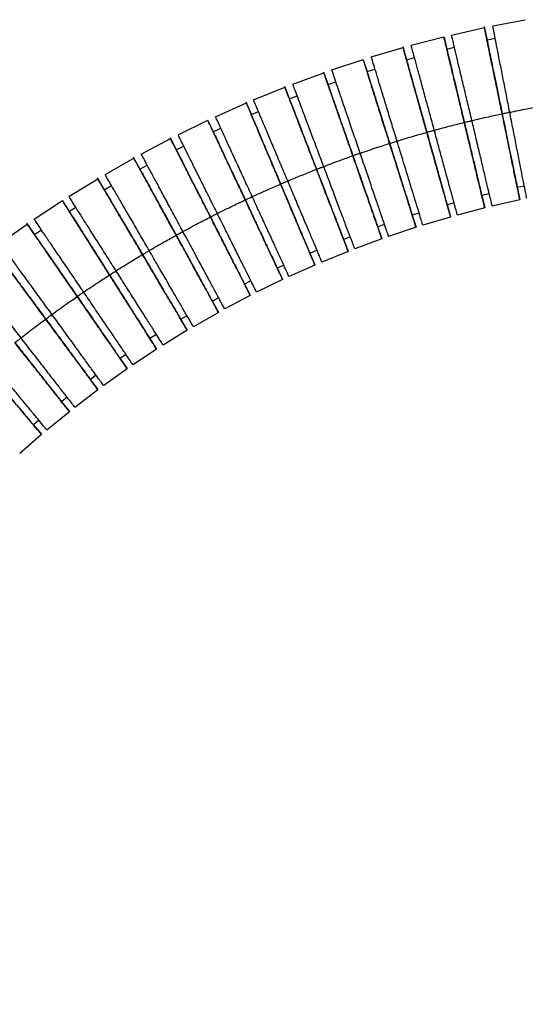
# Model space of a CAD drawing. Header units: millimetres. Extents: x 7590 to 10884, y -1862 to 419.
# Tile 47 of 83: x 8477 to 8577, y -525 to -331. Entities that reach past the tile are written whole.
import ezdxf

# ---------------------------------------------------------------- set-up
doc = ezdxf.new("R2010")
doc.units = ezdxf.units.MM
doc.header["$PDSIZE"] = -1
doc.styles.get("Standard").update_dxf_attribs({"font": 'times.ttf'})
doc.dimstyles.new('ISO-25', dxfattribs={"dimtxt": 18, "dimasz": 15, "dimexe": 1.25, "dimexo": 0.625, "dimtad": 1, "dimtoh": 1, "dimtxsty": 'Standard', "dimcen": 2.5, "dimadec": 0, "dimazin": 0, "dimtfac": 1, "dimtmove": 0, "dimatfit": 3, "dimfxl": 1, "dimarcsym": 0})

# ---------------------------------------------------------------- blocks, each defined once
blk = doc.blocks.new('*D101')
at = {"color": 0, "lineweight": -2}
for p, q in [((8138.52, -345.27), (7958.2, -345.27)), ((7959.45, -891.27), (7959.45, -357.27)), ((8671.02, -903.27), (7958.2, -903.27))]:
    blk.add_line(p, q, dxfattribs=at)
at = {"color": 0}
for points in [[(7961.45, -357.27), (7957.45, -357.27), (7959.45, -345.27)], [(7957.45, -891.27), (7961.45, -891.27), (7959.45, -903.27)]]:
    blk.add_solid(points, dxfattribs=at)
at = {"layer": 'Defpoints', "color": 0}
for p in [(7959.45, -345.27), (8139.14, -345.27), (8671.64, -903.27)]:
    blk.add_point(p, dxfattribs=at)
at = {"color": 0, "insert": (7951.2, -623.26), "char_height": 15, "attachment_point": 5, "rotation": 90}
blk.add_mtext('558', dxfattribs=at)

msp = doc.modelspace()

# ---------------------------------------------------------------- linework, layer by layer
at = {"color": 7, "lineweight": 25}
for p, q in [((8570.123, -331.907), (8576.554, -330.684)), ((8561.966, -333.712), (8568.487, -332.246)), ((8568.446, -332.04), (8568.998, -334.722)), ((8554.006, -335.753), (8560.475, -334.073)), ((8560.491, -334.129), (8561.062, -336.521)), ((8568.998, -334.698), (8570.615, -334.363)), ((8546.118, -338.054), (8552.396, -336.2)), ((8552.341, -335.997), (8553.082, -338.633)), ((8561.064, -336.508), (8562.555, -336.146)), ((8538.31, -340.615), (8544.523, -338.554)), ((8544.543, -338.609), (8545.283, -340.955)), ((8553.081, -338.609), (8554.672, -338.167)), ((8545.284, -340.941), (8546.86, -340.447)), ((8530.59, -343.43), (8536.733, -341.166)), ((8536.665, -340.968), (8537.571, -343.552)), ((8522.841, -346.552), (8529.032, -344.034)), ((8528.959, -343.837), (8529.945, -346.392)), ((8537.568, -343.528), (8539.127, -342.983)), ((8529.942, -346.368), (8531.482, -345.772)), ((8515.325, -349.873), (8521.43, -347.153)), ((8521.35, -346.959), (8522.417, -349.482)), ((8522.413, -349.458), (8523.824, -348.857)), ((8573.509, -349.105), (8573.743, -349.055)), ((8507.923, -353.441), (8513.811, -350.579)), ((8513.837, -350.631), (8514.884, -352.858)), ((8514.884, -352.844), (8516.381, -352.147)), ((8565.812, -350.736), (8566.011, -350.693)), ((8500.642, -357.25), (8506.432, -354.196)), ((8506.339, -354.008), (8507.582, -356.449)), ((8558.6, -352.658), (8558.826, -352.593)), ((8507.577, -356.426), (8509.05, -355.68)), ((8551.026, -354.824), (8551.23, -354.766)), ((8493.491, -361.297), (8499.177, -358.054)), ((8499.078, -357.869), (8500.398, -360.27)), ((8543.957, -357.188), (8544.173, -357.11)), ((8500.392, -360.247), (8501.839, -359.453)), ((8536.543, -359.876), (8536.751, -359.801)), ((8486.36, -365.65), (8492.053, -362.148)), ((8491.948, -361.967), (8493.343, -364.325)), ((8493.336, -364.302), (8494.757, -363.461)), ((8529.645, -362.674), (8529.85, -362.583)), ((8574.97, -363.827), (8575.469, -366.276)), ((8576.369, -363.581), (8574.982, -363.869)), ((8522.428, -365.871), (8522.636, -365.779)), ((8567.958, -365.464), (8568.537, -367.907)), ((8569.455, -365.115), (8567.965, -365.476)), ((8479.493, -370.162), (8485.067, -366.475)), ((8485.101, -366.523), (8486.42, -368.602)), ((8486.418, -368.588), (8487.711, -367.763)), ((8561.102, -367.242), (8561.773, -369.648)), ((8562.482, -366.904), (8561.117, -367.283)), ((8568.539, -367.926), (8563.133, -369.335)), ((8575.479, -366.337), (8570.03, -367.565)), ((8515.722, -369.089), (8515.914, -368.988)), ((8554.213, -369.336), (8554.962, -371.731)), ((8555.571, -368.923), (8554.22, -369.348)), ((8561.787, -369.709), (8556.298, -371.332)), ((8472.778, -374.898), (8478.115, -371.107)), ((8477.998, -370.934), (8479.556, -373.188)), ((8547.377, -371.599), (8548.198, -373.958)), ((8548.732, -371.171), (8547.395, -371.639)), ((8554.966, -371.75), (8549.534, -373.555)), ((8479.548, -373.166), (8480.91, -372.232)), ((8508.74, -372.783), (8508.946, -372.674)), ((8541.97, -373.643), (8540.65, -374.156)), ((8540.631, -374.116), (8541.525, -376.448)), ((8548.216, -374.017), (8542.847, -376)), ((8533.971, -376.856), (8534.939, -379.157)), ((8535.403, -376.293), (8533.992, -376.894)), ((8541.545, -376.506), (8536.371, -378.614)), ((8528.818, -379.204), (8527.534, -379.803)), ((8534.96, -379.215), (8529.859, -381.493)), ((8495.539, -380.582), (8495.742, -380.456)), ((8527.525, -379.792), (8528.587, -382.065)), ((8521.047, -382.935), (8522.175, -385.162)), ((8522.334, -382.332), (8521.07, -382.973)), ((8528.593, -382.083), (8523.446, -384.587)), ((8522.201, -385.218), (8517.139, -387.891)), ((8514.691, -386.319), (8515.888, -388.508)), ((8515.956, -385.673), (8514.715, -386.355)), ((8482.883, -389.237), (8483.081, -389.093)), ((8509.693, -389.223), (8508.475, -389.946)), ((8515.915, -388.564), (8510.945, -391.403)), ((8508.45, -389.91), (8509.715, -392.061)), ((8503.651, -392.917), (8502.358, -393.742)), ((8509.744, -392.116), (8504.987, -395.045)), ((8502.348, -393.733), (8503.686, -395.853)), ((8497.634, -396.871), (8496.466, -397.672)), ((8503.694, -395.87), (8499.037, -398.955)), ((8496.439, -397.638), (8497.853, -399.693)), ((8491.752, -401.022), (8490.612, -401.862)), ((8497.885, -399.746), (8493.22, -403.061)), ((8490.583, -401.829), (8492.061, -403.838)), ((8492.095, -403.889), (8487.542, -407.357)), ((8484.888, -406.235), (8486.435, -408.206)), ((8486.011, -405.366), (8484.899, -406.243)), ((8486.445, -408.222), (8482.009, -411.839)), ((8479.303, -410.78), (8480.904, -412.691)), ((8480.417, -409.897), (8479.334, -410.811)), ((8480.942, -412.74), (8476.629, -416.502))]:
    msp.add_line(p, q, dxfattribs=at)
for points, knots in [([(8571.983, -349.292), (8571.755, -348.179), (8571.298, -345.954), (8570.64, -342.745), (8570.033, -339.785), (8569.5, -337.188), (8569.063, -335.056), (8568.733, -333.446), (8568.543, -332.523), (8568.464, -332.135), (8568.489, -332.256), (8568.49, -332.261)], [0, 0, 0, 0, 0.1239634, 0.2479134, 0.3718686, 0.4958199, 0.6197279, 0.7440317, 0.8690754, 0.9944283, 1, 1, 1, 1]), ([(8573.485, -348.98), (8573.265, -347.865), (8572.826, -345.637), (8572.194, -342.423), (8571.61, -339.458), (8571.098, -336.859), (8570.676, -334.715), (8570.364, -333.134), (8570.171, -332.151), (8570.145, -332.023), (8570.134, -331.964)], [0, 0, 0, 0, 0.12737568, 0.2547376, 0.38210478, 0.50946806, 0.63678677, 0.76451219, 0.89299793, 1, 1, 1, 1]), ([(8564.507, -351), (8564.244, -349.895), (8563.718, -347.685), (8562.959, -344.499), (8562.258, -341.559), (8561.645, -338.983), (8561.138, -336.857), (8560.765, -335.289), (8560.533, -334.315), (8560.502, -334.188), (8560.489, -334.13)], [0, 0, 0, 0, 0.1273767, 0.2547396, 0.3821077, 0.509472, 0.6367916, 0.764518, 0.8930047, 1, 1, 1, 1]), ([(8565.998, -350.638), (8565.734, -349.534), (8565.208, -347.324), (8564.449, -344.138), (8563.749, -341.198), (8563.135, -338.619), (8562.63, -336.502), (8562.25, -334.904), (8562.031, -333.987), (8561.939, -333.601), (8561.968, -333.722), (8561.969, -333.727)], [0, 0, 0, 0, 0.1239622, 0.247911, 0.3718649, 0.495815, 0.6197218, 0.7440243, 0.8690668, 0.9944186, 1, 1, 1, 1]), ([(8569.003, -334.721), (8569.013, -334.771), (8569.035, -334.876), (8569.211, -335.733), (8569.489, -337.088), (8569.864, -338.918), (8570.32, -341.14), (8570.84, -343.676), (8571.404, -346.424), (8571.795, -348.33), (8571.99, -349.284)], [0, 0, 0, 0, 0.1173861, 0.2440215, 0.3699487, 0.4959155, 0.6219447, 0.7479547, 0.8739542, 1, 1, 1, 1]), ([(8557.092, -352.954), (8556.785, -351.86), (8556.172, -349.673), (8555.288, -346.519), (8554.473, -343.61), (8553.757, -341.057), (8553.17, -338.962), (8552.727, -337.379), (8552.472, -336.471), (8552.365, -336.09), (8552.399, -336.209), (8552.4, -336.214)], [0, 0, 0, 0, 0.1239606, 0.2479079, 0.3718602, 0.4958088, 0.619714, 0.7440149, 0.8690559, 0.994406, 1, 1, 1, 1]), ([(8558.569, -352.544), (8558.272, -351.448), (8557.676, -349.256), (8556.817, -346.095), (8556.024, -343.179), (8555.33, -340.622), (8554.757, -338.515), (8554.333, -336.955), (8554.059, -335.948), (8554.024, -335.818), (8554.006, -335.753)], [0, 0, 0, 0, 0.124658, 0.2493024, 0.3739521, 0.4985979, 0.6232001, 0.7482004, 0.8739447, 1, 1, 1, 1]), ([(8561.067, -336.52), (8561.079, -336.571), (8561.104, -336.676), (8561.309, -337.535), (8561.629, -338.881), (8562.062, -340.698), (8562.588, -342.905), (8563.188, -345.424), (8563.838, -348.152), (8564.289, -350.045), (8564.514, -350.992)], [0, 0, 0, 0, 0.1215916, 0.2476236, 0.3729508, 0.4983173, 0.6237461, 0.7491557, 0.8745548, 1, 1, 1, 1]), ([(8549.745, -355.152), (8549.404, -354.069), (8548.722, -351.902), (8547.739, -348.778), (8546.833, -345.895), (8546.038, -343.368), (8545.382, -341.284), (8544.899, -339.746), (8544.598, -338.791), (8544.559, -338.666), (8544.541, -338.61)], [0, 0, 0, 0, 0.12737847, 0.2547432, 0.38211317, 0.50947924, 0.63680074, 0.76452896, 0.89301751, 1, 1, 1, 1]), ([(8551.208, -354.693), (8550.876, -353.607), (8550.211, -351.435), (8549.253, -348.303), (8548.369, -345.413), (8547.594, -342.88), (8546.955, -340.791), (8546.484, -339.25), (8546.191, -338.292), (8546.152, -338.167), (8546.135, -338.11)], [0, 0, 0, 0, 0.12737826, 0.25474278, 0.38211254, 0.50947841, 0.63679971, 0.76452773, 0.89301608, 1, 1, 1, 1]), ([(8553.087, -338.632), (8553.101, -338.681), (8553.13, -338.784), (8553.366, -339.627), (8553.739, -340.958), (8554.243, -342.757), (8554.855, -344.941), (8555.554, -347.434), (8556.311, -350.135), (8556.836, -352.009), (8557.099, -352.946)], [0, 0, 0, 0, 0.1174255, 0.2440553, 0.3699768, 0.495938, 0.6219616, 0.747966, 0.8739598, 1, 1, 1, 1]), ([(8543.922, -357.085), (8543.556, -356.01), (8542.823, -353.86), (8541.767, -350.759), (8540.792, -347.899), (8539.937, -345.39), (8539.235, -343.33), (8538.705, -341.774), (8538.401, -340.882), (8538.273, -340.506), (8538.313, -340.624), (8538.315, -340.629)], [0, 0, 0, 0, 0.1239584, 0.2479033, 0.3718534, 0.4957997, 0.6197027, 0.7440014, 0.86904, 0.9943879, 1, 1, 1, 1]), ([(8542.474, -357.592), (8542.1, -356.52), (8541.35, -354.375), (8540.269, -351.283), (8539.272, -348.431), (8538.397, -345.929), (8537.679, -343.874), (8537.137, -342.323), (8536.826, -341.433), (8536.695, -341.059), (8536.736, -341.176), (8536.738, -341.181)], [0, 0, 0, 0, 0.123958, 0.2479027, 0.3718525, 0.4957985, 0.6197011, 0.7439995, 0.8690378, 0.9943853, 1, 1, 1, 1]), ([(8545.288, -340.953), (8545.304, -341.004), (8545.336, -341.106), (8545.601, -341.949), (8546.016, -343.268), (8546.577, -345.05), (8547.257, -347.214), (8548.034, -349.684), (8548.876, -352.359), (8549.46, -354.216), (8549.752, -355.144)], [0, 0, 0, 0, 0.1215621, 0.2475983, 0.3729297, 0.4983005, 0.6237334, 0.7491472, 0.8745506, 1, 1, 1, 1]), ([(8535.289, -360.27), (8534.88, -359.21), (8534.064, -357.091), (8532.886, -354.034), (8531.799, -351.215), (8530.846, -348.741), (8530.064, -346.71), (8529.473, -345.177), (8529.134, -344.297), (8528.991, -343.927), (8529.036, -344.043), (8529.038, -344.048)], [0, 0, 0, 0, 0.1239567, 0.2479001, 0.3718485, 0.4957932, 0.6196945, 0.7439915, 0.8690285, 0.9943747, 1, 1, 1, 1]), ([(8536.719, -359.715), (8536.319, -358.652), (8535.519, -356.527), (8534.365, -353.461), (8533.301, -350.632), (8532.368, -348.154), (8531.598, -346.109), (8531.031, -344.6), (8530.678, -343.663), (8530.632, -343.54), (8530.611, -343.485)], [0, 0, 0, 0, 0.12738, 0.2547462, 0.3821176, 0.5094852, 0.6368082, 0.7645379, 0.893028, 1, 1, 1, 1]), ([(8537.576, -343.55), (8537.593, -343.599), (8537.628, -343.7), (8537.917, -344.526), (8538.373, -345.831), (8538.99, -347.595), (8539.738, -349.736), (8540.593, -352.18), (8541.518, -354.828), (8542.16, -356.665), (8542.482, -357.584)], [0, 0, 0, 0, 0.1174633, 0.2440876, 0.3700038, 0.4959596, 0.6219778, 0.7479768, 0.8739652, 1, 1, 1, 1]), ([(8529.606, -362.583), (8529.165, -361.536), (8528.281, -359.444), (8527.008, -356.426), (8525.833, -353.642), (8524.802, -351.199), (8523.956, -349.195), (8523.317, -347.68), (8522.951, -346.812), (8522.797, -346.446), (8522.845, -346.561), (8522.847, -346.566)], [0, 0, 0, 0, 0.1239554, 0.2478974, 0.3718445, 0.4957879, 0.6196878, 0.7439836, 0.8690192, 0.9943641, 1, 1, 1, 1]), ([(8529.95, -346.39), (8529.969, -346.438), (8530.007, -346.538), (8530.322, -347.355), (8530.819, -348.645), (8531.491, -350.388), (8532.306, -352.505), (8533.238, -354.921), (8534.246, -357.538), (8534.946, -359.354), (8535.296, -360.262)], [0, 0, 0, 0, 0.117483, 0.2441045, 0.3700179, 0.4959708, 0.6219862, 0.7479824, 0.873968, 1, 1, 1, 1]), ([(8528.195, -363.184), (8527.754, -362.138), (8526.871, -360.045), (8525.597, -357.027), (8524.422, -354.243), (8523.392, -351.801), (8522.545, -349.796), (8521.906, -348.282), (8521.54, -347.413), (8521.386, -347.048), (8521.434, -347.163), (8521.436, -347.167)], [0, 0, 0, 0, 0.1239554, 0.2478974, 0.3718445, 0.4957878, 0.6196878, 0.7439835, 0.8690191, 0.994364, 1, 1, 1, 1]), ([(8573.485, -348.98), (8574.608, -348.754), (8576.613, -348.353), (8578.626, -347.99), (8579.511, -347.831)], [0, 0, 0, 0, 0.5599974, 1, 1, 1, 1]), ([(8522.592, -365.683), (8522.118, -364.651), (8521.169, -362.587), (8519.801, -359.611), (8518.539, -356.866), (8517.432, -354.457), (8516.523, -352.48), (8515.837, -350.986), (8515.443, -350.13), (8515.278, -349.77), (8515.33, -349.883), (8515.332, -349.887)], [0, 0, 0, 0, 0.123954, 0.2478947, 0.3718405, 0.4957824, 0.6196811, 0.7439755, 0.8690097, 0.9943533, 1, 1, 1, 1]), ([(8522.422, -349.48), (8522.442, -349.527), (8522.484, -349.626), (8522.824, -350.432), (8523.362, -351.706), (8524.088, -353.427), (8524.97, -355.517), (8525.977, -357.903), (8527.067, -360.487), (8527.824, -362.28), (8528.202, -363.176)], [0, 0, 0, 0, 0.1175032, 0.2441217, 0.3700322, 0.4959823, 0.6219948, 0.7479881, 0.8739709, 1, 1, 1, 1]), ([(8565.998, -350.638), (8567.113, -350.376), (8569.103, -349.908), (8571.103, -349.48), (8571.983, -349.292)], [0, 0, 0, 0, 0.5599974, 1, 1, 1, 1]), ([(8575.479, -366.337), (8575.466, -366.271), (8575.439, -366.139), (8575.229, -365.116), (8574.904, -363.532), (8574.465, -361.393), (8573.933, -358.798), (8573.326, -355.838), (8572.668, -352.629), (8572.211, -350.404), (8571.983, -349.292)], [0, 0, 0, 0, 0.1260553, 0.2517996, 0.3767999, 0.5014021, 0.6260479, 0.7506975, 0.875342, 1, 1, 1, 1]), ([(8571.99, -349.284), (8572.27, -349.225), (8572.771, -349.119), (8573.272, -349.017), (8573.492, -348.972)], [0, 0, 0, 0, 0.55999984, 1, 1, 1, 1]), ([(8571.99, -349.284), (8572.186, -350.237), (8572.577, -352.144), (8573.141, -354.891), (8573.661, -357.428), (8574.117, -359.649), (8574.492, -361.479), (8574.77, -362.835), (8574.95, -363.71), (8574.971, -363.816), (8574.982, -363.869)], [0, 0, 0, 0, 0.124732, 0.2494183, 0.3741149, 0.4988305, 0.6234844, 0.7480991, 0.8734146, 1, 1, 1, 1]), ([(8576.843, -366.033), (8576.83, -365.969), (8576.805, -365.838), (8576.606, -364.828), (8576.294, -363.243), (8575.872, -361.1), (8575.36, -358.501), (8574.776, -355.536), (8574.143, -352.323), (8573.704, -350.094), (8573.485, -348.98)], [0, 0, 0, 0, 0.11981181, 0.24645446, 0.37234771, 0.49784008, 0.62337638, 0.74891652, 0.87445148, 1, 1, 1, 1]), ([(8521.202, -366.331), (8520.72, -365.303), (8519.755, -363.247), (8518.363, -360.281), (8517.079, -357.545), (8515.954, -355.148), (8515.026, -353.17), (8514.342, -351.711), (8513.916, -350.804), (8513.861, -350.685), (8513.835, -350.632)], [0, 0, 0, 0, 0.1273822, 0.2547506, 0.3821242, 0.509494, 0.6368191, 0.7645511, 0.8930433, 1, 1, 1, 1]), ([(8558.569, -352.544), (8559.675, -352.245), (8561.649, -351.711), (8563.634, -351.217), (8564.507, -351)], [0, 0, 0, 0, 0.5599974, 1, 1, 1, 1]), ([(8568.534, -367.907), (8568.519, -367.844), (8568.489, -367.715), (8568.25, -366.713), (8567.876, -365.142), (8567.37, -363.017), (8566.756, -360.44), (8566.055, -357.501), (8565.297, -354.314), (8564.77, -352.105), (8564.507, -351)], [0, 0, 0, 0, 0.1198203, 0.2464618, 0.3723538, 0.4978449, 0.62338, 0.7489189, 0.8744527, 1, 1, 1, 1]), ([(8564.514, -350.992), (8564.792, -350.924), (8565.289, -350.802), (8565.786, -350.683), (8566.005, -350.63)], [0, 0, 0, 0, 0.55999984, 1, 1, 1, 1]), ([(8564.514, -350.992), (8564.74, -351.939), (8565.191, -353.832), (8565.841, -356.56), (8566.441, -359.079), (8566.966, -361.285), (8567.399, -363.103), (8567.72, -364.448), (8567.924, -365.307), (8567.949, -365.412), (8567.961, -365.463)], [0, 0, 0, 0, 0.1254731, 0.2509001, 0.3763375, 0.5017941, 0.6271885, 0.7525436, 0.8786035, 1, 1, 1, 1]), ([(8570.03, -367.565), (8570.014, -367.499), (8569.983, -367.368), (8569.741, -366.353), (8569.366, -364.78), (8568.86, -362.656), (8568.246, -360.079), (8567.546, -357.139), (8566.787, -353.953), (8566.261, -351.743), (8565.998, -350.638)], [0, 0, 0, 0, 0.1260553, 0.2517996, 0.3767999, 0.5014021, 0.6260479, 0.7506975, 0.875342, 1, 1, 1, 1]), ([(8514.317, -369.707), (8513.802, -368.695), (8512.773, -366.67), (8511.288, -363.75), (8509.919, -361.056), (8508.718, -358.693), (8507.732, -356.753), (8506.987, -355.288), (8506.56, -354.447), (8506.381, -354.094), (8506.437, -354.205), (8506.439, -354.21)], [0, 0, 0, 0, 0.1239523, 0.2478913, 0.3718354, 0.4957756, 0.6196725, 0.7439652, 0.8689978, 0.9943396, 1, 1, 1, 1]), ([(8515.685, -369.014), (8515.178, -367.997), (8514.165, -365.964), (8512.704, -363.033), (8511.356, -360.328), (8510.174, -357.957), (8509.2, -356.002), (8508.481, -354.56), (8508.034, -353.663), (8507.975, -353.546), (8507.949, -353.493)], [0, 0, 0, 0, 0.1273828, 0.2547519, 0.3821262, 0.5094967, 0.6368225, 0.7645551, 0.8930481, 1, 1, 1, 1]), ([(8514.89, -352.856), (8514.912, -352.904), (8514.958, -353.001), (8515.333, -353.8), (8515.921, -355.053), (8516.714, -356.744), (8517.678, -358.797), (8518.778, -361.141), (8519.969, -363.68), (8520.796, -365.442), (8521.209, -366.323)], [0, 0, 0, 0, 0.1215, 0.2475451, 0.3728854, 0.498265, 0.6237068, 0.7491295, 0.8745417, 1, 1, 1, 1]), ([(8551.208, -354.693), (8552.303, -354.358), (8554.259, -353.76), (8556.226, -353.2), (8557.092, -352.954)], [0, 0, 0, 0, 0.5599974, 1, 1, 1, 1]), ([(8561.787, -369.709), (8561.769, -369.644), (8561.733, -369.514), (8561.451, -368.509), (8561.015, -366.952), (8560.425, -364.849), (8559.71, -362.299), (8558.895, -359.389), (8558.011, -356.235), (8557.398, -354.048), (8557.092, -352.954)], [0, 0, 0, 0, 0.1260553, 0.2517996, 0.3767999, 0.5014021, 0.6260479, 0.7506975, 0.875342, 1, 1, 1, 1]), ([(8557.099, -352.946), (8557.375, -352.869), (8557.867, -352.731), (8558.36, -352.595), (8558.577, -352.536)], [0, 0, 0, 0, 0.5599998, 1, 1, 1, 1]), ([(8557.099, -352.946), (8557.361, -353.883), (8557.887, -355.757), (8558.644, -358.458), (8559.342, -360.951), (8559.954, -363.135), (8560.458, -364.934), (8560.832, -366.267), (8561.073, -367.127), (8561.102, -367.231), (8561.117, -367.283)], [0, 0, 0, 0, 0.124732, 0.2494183, 0.3741149, 0.4988305, 0.6234844, 0.7480991, 0.8734146, 1, 1, 1, 1]), ([(8563.128, -369.316), (8563.111, -369.253), (8563.076, -369.125), (8562.806, -368.131), (8562.382, -366.572), (8561.809, -364.465), (8561.115, -361.909), (8560.322, -358.992), (8559.463, -355.832), (8558.867, -353.64), (8558.569, -352.544)], [0, 0, 0, 0, 0.1198272, 0.2464676, 0.3723587, 0.4978489, 0.623383, 0.7489209, 0.8744537, 1, 1, 1, 1]), ([(8543.922, -357.085), (8545.005, -356.714), (8546.94, -356.051), (8548.888, -355.427), (8549.745, -355.152)], [0, 0, 0, 0, 0.5599974, 1, 1, 1, 1]), ([(8554.96, -371.732), (8554.941, -371.67), (8554.901, -371.543), (8554.592, -370.56), (8554.107, -369.02), (8553.452, -366.937), (8552.657, -364.41), (8551.75, -361.527), (8550.767, -358.402), (8550.085, -356.236), (8549.745, -355.152)], [0, 0, 0, 0, 0.1198362, 0.2464754, 0.3723651, 0.497854, 0.6233868, 0.7489235, 0.874455, 1, 1, 1, 1]), ([(8549.752, -355.144), (8550.025, -355.058), (8550.512, -354.904), (8551.001, -354.752), (8551.215, -354.685)], [0, 0, 0, 0, 0.5599998, 1, 1, 1, 1]), ([(8549.752, -355.144), (8550.044, -356.073), (8550.628, -357.929), (8551.47, -360.605), (8552.247, -363.075), (8552.927, -365.238), (8553.488, -367.02), (8553.903, -368.34), (8554.168, -369.182), (8554.2, -369.285), (8554.216, -369.335)], [0, 0, 0, 0, 0.1254714, 0.2508967, 0.3763324, 0.5017873, 0.6271801, 0.7525334, 0.8785917, 1, 1, 1, 1]), ([(8556.293, -371.314), (8556.274, -371.252), (8556.235, -371.124), (8555.934, -370.139), (8555.461, -368.595), (8554.822, -366.506), (8554.047, -363.973), (8553.163, -361.083), (8552.205, -357.951), (8551.54, -355.779), (8551.208, -354.693)], [0, 0, 0, 0, 0.1198344, 0.2464738, 0.3723638, 0.497853, 0.623386, 0.748923, 0.8744547, 1, 1, 1, 1]), ([(8507.546, -373.309), (8507, -372.313), (8505.907, -370.322), (8504.332, -367.45), (8502.879, -364.801), (8501.604, -362.476), (8500.557, -360.569), (8499.766, -359.128), (8499.313, -358.301), (8499.122, -357.954), (8499.182, -358.063), (8499.185, -358.067)], [0, 0, 0, 0, 0.123951, 0.2478885, 0.3718312, 0.4957701, 0.6196656, 0.7439569, 0.8689881, 0.9943285, 1, 1, 1, 1]), ([(8508.891, -372.571), (8508.352, -371.57), (8507.276, -369.571), (8505.723, -366.686), (8504.29, -364.026), (8503.034, -361.693), (8501.999, -359.771), (8501.233, -358.347), (8500.738, -357.428), (8500.674, -357.309), (8500.642, -357.25)], [0, 0, 0, 0, 0.124658, 0.2493024, 0.3739521, 0.4985979, 0.6232001, 0.7482004, 0.8739447, 1, 1, 1, 1]), ([(8507.587, -356.447), (8507.611, -356.493), (8507.659, -356.588), (8508.056, -357.369), (8508.682, -358.601), (8509.529, -360.266), (8510.557, -362.288), (8511.73, -364.597), (8513.001, -367.097), (8513.883, -368.832), (8514.324, -369.699)], [0, 0, 0, 0, 0.1175495, 0.2441615, 0.3700654, 0.4960088, 0.6220147, 0.7480014, 0.8739775, 1, 1, 1, 1]), ([(8536.719, -359.715), (8537.789, -359.309), (8539.701, -358.583), (8541.627, -357.894), (8542.474, -357.592)], [0, 0, 0, 0, 0.55999742, 1, 1, 1, 1]), ([(8548.216, -374.017), (8548.194, -373.953), (8548.149, -373.826), (8547.805, -372.841), (8547.271, -371.315), (8546.551, -369.253), (8545.677, -366.753), (8544.68, -363.9), (8543.599, -360.808), (8542.849, -358.664), (8542.474, -357.592)], [0, 0, 0, 0, 0.1260553, 0.25179963, 0.37679987, 0.50140207, 0.6260479, 0.75069754, 0.87534204, 1, 1, 1, 1]), ([(8542.482, -357.584), (8542.752, -357.489), (8543.234, -357.318), (8543.717, -357.151), (8543.929, -357.077)], [0, 0, 0, 0, 0.5599998, 1, 1, 1, 1]), ([(8542.482, -357.584), (8542.803, -358.503), (8543.445, -360.34), (8544.371, -362.987), (8545.225, -365.432), (8545.973, -367.573), (8546.59, -369.336), (8547.047, -370.643), (8547.341, -371.486), (8547.377, -371.588), (8547.395, -371.639)], [0, 0, 0, 0, 0.12473204, 0.24941826, 0.37411489, 0.49883055, 0.62348439, 0.74809909, 0.87341456, 1, 1, 1, 1]), ([(8549.534, -373.555), (8549.512, -373.491), (8549.469, -373.363), (8549.132, -372.375), (8548.611, -370.845), (8547.906, -368.778), (8547.052, -366.271), (8546.077, -363.41), (8545.021, -360.31), (8544.288, -358.16), (8543.922, -357.085)], [0, 0, 0, 0, 0.1260553, 0.2517996, 0.3767999, 0.5014021, 0.6260479, 0.7506976, 0.875342, 1, 1, 1, 1]), ([(8535.296, -360.262), (8535.563, -360.158), (8536.039, -359.972), (8536.516, -359.788), (8536.726, -359.708)], [0, 0, 0, 0, 0.5599998, 1, 1, 1, 1]), ([(8535.296, -360.262), (8535.646, -361.17), (8536.346, -362.986), (8537.354, -365.603), (8538.285, -368.02), (8539.101, -370.136), (8539.772, -371.879), (8540.27, -373.171), (8540.591, -374.004), (8540.63, -374.105), (8540.65, -374.156)], [0, 0, 0, 0, 0.124732, 0.2494183, 0.3741149, 0.4988305, 0.6234844, 0.7480991, 0.8734146, 1, 1, 1, 1]), ([(8542.84, -375.982), (8542.817, -375.922), (8542.771, -375.797), (8542.408, -374.833), (8541.839, -373.321), (8541.07, -371.277), (8540.137, -368.798), (8539.072, -365.97), (8537.919, -362.904), (8537.119, -360.778), (8536.719, -359.715)], [0, 0, 0, 0, 0.1198493, 0.2464865, 0.3723744, 0.4978615, 0.6233924, 0.7489272, 0.8744568, 1, 1, 1, 1]), ([(8500.899, -377.132), (8500.321, -376.154), (8499.167, -374.198), (8497.501, -371.377), (8495.965, -368.775), (8494.618, -366.492), (8493.511, -364.618), (8492.676, -363.203), (8492.196, -362.391), (8491.995, -362.05), (8492.058, -362.157), (8492.061, -362.162)], [0, 0, 0, 0, 0.1239496, 0.2478858, 0.3718271, 0.4957646, 0.6196587, 0.7439486, 0.8689784, 0.9943173, 1, 1, 1, 1]), ([(8502.218, -376.35), (8501.648, -375.367), (8500.509, -373.402), (8498.866, -370.569), (8497.35, -367.954), (8496.022, -365.662), (8494.927, -363.773), (8494.116, -362.375), (8493.592, -361.472), (8493.524, -361.355), (8493.491, -361.297)], [0, 0, 0, 0, 0.12465795, 0.24930245, 0.37395208, 0.49859791, 0.62320011, 0.74820036, 0.87394469, 1, 1, 1, 1]), ([(8500.403, -360.267), (8500.428, -360.312), (8500.479, -360.406), (8500.9, -361.174), (8501.565, -362.386), (8502.464, -364.024), (8503.555, -366.012), (8504.8, -368.282), (8506.149, -370.741), (8507.085, -372.448), (8507.553, -373.301)], [0, 0, 0, 0, 0.1175708, 0.2441797, 0.3700806, 0.496021, 0.6220238, 0.7480075, 0.8739806, 1, 1, 1, 1]), ([(8529.606, -362.583), (8530.663, -362.141), (8532.55, -361.352), (8534.452, -360.601), (8535.289, -360.27)], [0, 0, 0, 0, 0.5599974, 1, 1, 1, 1]), ([(8541.545, -376.506), (8541.521, -376.443), (8541.473, -376.318), (8541.097, -375.343), (8540.516, -373.835), (8539.731, -371.798), (8538.778, -369.326), (8537.692, -366.506), (8536.514, -363.449), (8535.697, -361.33), (8535.289, -360.27)], [0, 0, 0, 0, 0.1260553, 0.2517996, 0.3767999, 0.5014021, 0.6260479, 0.7506975, 0.875342, 1, 1, 1, 1]), ([(8522.592, -365.683), (8523.634, -365.207), (8525.494, -364.356), (8527.37, -363.542), (8528.195, -363.184)], [0, 0, 0, 0, 0.5599974, 1, 1, 1, 1]), ([(8534.96, -379.215), (8534.934, -379.153), (8534.882, -379.029), (8534.476, -378.067), (8533.847, -376.578), (8532.998, -374.566), (8531.969, -372.125), (8530.794, -369.341), (8529.52, -366.323), (8528.637, -364.231), (8528.195, -363.184)], [0, 0, 0, 0, 0.1260553, 0.2517996, 0.3767999, 0.5014021, 0.6260479, 0.7506975, 0.875342, 1, 1, 1, 1]), ([(8528.202, -363.176), (8528.466, -363.063), (8528.935, -362.862), (8529.406, -362.663), (8529.613, -362.575)], [0, 0, 0, 0, 0.5599998, 1, 1, 1, 1]), ([(8528.202, -363.176), (8528.581, -364.073), (8529.338, -365.866), (8530.428, -368.45), (8531.435, -370.836), (8532.317, -372.925), (8533.043, -374.646), (8533.581, -375.922), (8533.928, -376.744), (8533.97, -376.844), (8533.992, -376.894)], [0, 0, 0, 0, 0.124732, 0.2494183, 0.3741149, 0.4988306, 0.6234844, 0.7480991, 0.8734146, 1, 1, 1, 1]), ([(8536.371, -378.614), (8536.345, -378.551), (8536.293, -378.427), (8535.887, -377.465), (8535.258, -375.976), (8534.409, -373.964), (8533.379, -371.524), (8532.204, -368.739), (8530.931, -365.722), (8530.048, -363.629), (8529.606, -362.583)], [0, 0, 0, 0, 0.12605531, 0.25179965, 0.37679989, 0.5014021, 0.62604792, 0.75069755, 0.87534205, 1, 1, 1, 1]), ([(8495.674, -380.347), (8495.066, -379.388), (8493.85, -377.469), (8492.097, -374.702), (8490.479, -372.15), (8489.06, -369.911), (8487.896, -368.073), (8487.016, -366.685), (8486.511, -365.888), (8486.299, -365.553), (8486.366, -365.658), (8486.368, -365.663)], [0, 0, 0, 0, 0.1239482, 0.247883, 0.3718229, 0.495759, 0.6196518, 0.7439403, 0.8689687, 0.9943063, 1, 1, 1, 1]), ([(8493.348, -364.322), (8493.374, -364.367), (8493.428, -364.459), (8493.874, -365.213), (8494.576, -366.403), (8495.526, -368.012), (8496.679, -369.965), (8497.996, -372.195), (8499.421, -374.61), (8500.411, -376.286), (8500.906, -377.124)], [0, 0, 0, 0, 0.11759242, 0.24419819, 0.37009597, 0.4960333, 0.62203308, 0.74801363, 0.87398367, 1, 1, 1, 1]), ([(8521.209, -366.323), (8521.468, -366.202), (8521.931, -365.985), (8522.395, -365.77), (8522.599, -365.675)], [0, 0, 0, 0, 0.5599998, 1, 1, 1, 1]), ([(8529.859, -381.493), (8529.831, -381.432), (8529.775, -381.309), (8529.339, -380.361), (8528.664, -378.892), (8527.752, -376.908), (8526.645, -374.501), (8525.383, -371.755), (8524.015, -368.779), (8523.067, -366.715), (8522.592, -365.683)], [0, 0, 0, 0, 0.1260553, 0.2517996, 0.3767999, 0.5014021, 0.6260479, 0.7506976, 0.875342, 1, 1, 1, 1]), ([(8494.381, -381.173), (8493.773, -380.213), (8492.557, -378.295), (8490.804, -375.528), (8489.186, -372.975), (8487.769, -370.738), (8486.599, -368.893), (8485.736, -367.531), (8485.2, -366.685), (8485.13, -366.575), (8485.099, -366.524)], [0, 0, 0, 0, 0.12738584, 0.25475794, 0.38213528, 0.50950871, 0.63683757, 0.76457318, 0.89306915, 1, 1, 1, 1]), ([(8515.685, -369.014), (8516.71, -368.503), (8518.54, -367.591), (8520.389, -366.716), (8521.202, -366.331)], [0, 0, 0, 0, 0.5599974, 1, 1, 1, 1]), ([(8528.585, -382.066), (8528.558, -382.007), (8528.501, -381.886), (8528.064, -380.954), (8527.377, -379.492), (8526.45, -377.515), (8525.325, -375.117), (8524.041, -372.381), (8522.649, -369.416), (8521.685, -367.359), (8521.202, -366.331)], [0, 0, 0, 0, 0.1198688, 0.2465032, 0.3723883, 0.4978726, 0.6234007, 0.7489328, 0.8744596, 1, 1, 1, 1]), ([(8521.209, -366.323), (8521.623, -367.204), (8522.449, -368.966), (8523.641, -371.505), (8524.741, -373.849), (8525.704, -375.903), (8526.498, -377.594), (8527.085, -378.846), (8527.46, -379.645), (8527.506, -379.743), (8527.529, -379.791)], [0, 0, 0, 0, 0.1254679, 0.2508897, 0.376322, 0.5017735, 0.6271627, 0.7525126, 0.8785674, 1, 1, 1, 1]), ([(8486.425, -368.599), (8486.453, -368.644), (8486.511, -368.735), (8486.984, -369.481), (8487.724, -370.649), (8488.724, -372.227), (8489.938, -374.143), (8491.324, -376.33), (8492.825, -378.699), (8493.867, -380.343), (8494.388, -381.165)], [0, 0, 0, 0, 0.1214359, 0.2474902, 0.3728396, 0.4982284, 0.6236794, 0.7491112, 0.8745326, 1, 1, 1, 1]), ([(8508.891, -372.571), (8509.898, -372.026), (8511.698, -371.055), (8513.516, -370.119), (8514.317, -369.707)], [0, 0, 0, 0, 0.5599974, 1, 1, 1, 1]), ([(8522.201, -385.218), (8522.17, -385.158), (8522.109, -385.038), (8521.636, -384.107), (8520.903, -382.666), (8519.914, -380.72), (8518.714, -378.358), (8517.345, -375.664), (8515.86, -372.744), (8514.831, -370.72), (8514.317, -369.707)], [0, 0, 0, 0, 0.1260553, 0.2517996, 0.3767999, 0.5014021, 0.6260479, 0.7506975, 0.875342, 1, 1, 1, 1]), ([(8514.324, -369.699), (8514.579, -369.569), (8515.034, -369.337), (8515.491, -369.107), (8515.692, -369.006)], [0, 0, 0, 0, 0.5599998, 1, 1, 1, 1]), ([(8514.324, -369.699), (8514.765, -370.567), (8515.647, -372.302), (8516.917, -374.802), (8518.091, -377.11), (8519.118, -379.132), (8519.965, -380.797), (8520.592, -382.031), (8520.997, -382.827), (8521.046, -382.924), (8521.07, -382.973)], [0, 0, 0, 0, 0.124732, 0.2494183, 0.3741149, 0.4988305, 0.6234844, 0.7480991, 0.8734146, 1, 1, 1, 1]), ([(8523.438, -384.569), (8523.409, -384.511), (8523.349, -384.392), (8522.89, -383.47), (8522.169, -382.025), (8521.195, -380.07), (8520.014, -377.699), (8518.666, -374.995), (8517.205, -372.063), (8516.191, -370.03), (8515.685, -369.014)], [0, 0, 0, 0, 0.11987479, 0.24650838, 0.37239263, 0.49787602, 0.62340333, 0.74893449, 0.87446047, 1, 1, 1, 1]), ([(8488, -385.426), (8487.355, -384.492), (8486.064, -382.622), (8484.204, -379.927), (8482.487, -377.44), (8480.981, -375.259), (8479.745, -373.468), (8478.811, -372.115), (8478.275, -371.339), (8478.05, -371.013), (8478.121, -371.116), (8478.124, -371.12)], [0, 0, 0, 0, 0.1239464, 0.2478795, 0.3718177, 0.4957521, 0.6196431, 0.7439298, 0.8689564, 0.9942922, 1, 1, 1, 1]), ([(8489.265, -384.559), (8488.627, -383.619), (8487.351, -381.74), (8485.512, -379.03), (8483.815, -376.529), (8482.326, -374.336), (8481.104, -372.536), (8480.181, -371.176), (8479.651, -370.396), (8479.429, -370.068), (8479.499, -370.171), (8479.502, -370.175)], [0, 0, 0, 0, 0.1239468, 0.2478802, 0.3718187, 0.4957534, 0.6196448, 0.7439319, 0.8689589, 0.994295, 1, 1, 1, 1]), ([(8479.561, -373.184), (8479.59, -373.227), (8479.651, -373.315), (8480.149, -374.036), (8480.934, -375.173), (8481.996, -376.711), (8483.284, -378.577), (8484.755, -380.708), (8486.349, -383.016), (8487.454, -384.618), (8488.007, -385.419)], [0, 0, 0, 0, 0.11764128, 0.24424004, 0.37013085, 0.4960612, 0.62205401, 0.74802758, 0.87399065, 1, 1, 1, 1]), ([(8502.218, -376.35), (8503.207, -375.773), (8504.974, -374.742), (8506.76, -373.747), (8507.546, -373.309)], [0, 0, 0, 0, 0.5599974, 1, 1, 1, 1]), ([(8515.915, -388.564), (8515.883, -388.505), (8515.818, -388.387), (8515.316, -387.471), (8514.538, -386.054), (8513.488, -384.14), (8512.214, -381.817), (8510.76, -379.168), (8509.185, -376.296), (8508.093, -374.304), (8507.546, -373.309)], [0, 0, 0, 0, 0.1260553, 0.2517996, 0.3767999, 0.5014021, 0.6260479, 0.7506975, 0.875342, 1, 1, 1, 1]), ([(8507.553, -373.301), (8507.804, -373.163), (8508.252, -372.915), (8508.7, -372.671), (8508.898, -372.563)], [0, 0, 0, 0, 0.5599998, 1, 1, 1, 1]), ([(8507.553, -373.301), (8508.022, -374.154), (8508.958, -375.861), (8510.307, -378.319), (8511.552, -380.59), (8512.643, -382.578), (8513.541, -384.216), (8514.207, -385.429), (8514.637, -386.212), (8514.689, -386.307), (8514.715, -386.355)], [0, 0, 0, 0, 0.124732, 0.2494183, 0.3741149, 0.4988305, 0.6234844, 0.7480991, 0.8734146, 1, 1, 1, 1]), ([(8517.13, -387.874), (8517.1, -387.817), (8517.036, -387.7), (8516.548, -386.793), (8515.782, -385.371), (8514.747, -383.448), (8513.491, -381.115), (8512.059, -378.455), (8510.506, -375.571), (8509.429, -373.571), (8508.891, -372.571)], [0, 0, 0, 0, 0.119883, 0.24651541, 0.37239849, 0.4978807, 0.62340685, 0.74893683, 0.87446164, 1, 1, 1, 1]), ([(8481.763, -389.889), (8481.089, -388.975), (8479.74, -387.147), (8477.795, -384.511), (8476.001, -382.08), (8474.427, -379.947), (8473.135, -378.196), (8472.159, -376.874), (8471.599, -376.115), (8471.364, -375.796), (8471.438, -375.896), (8471.441, -375.901)], [0, 0, 0, 0, 0.12394504, 0.2478767, 0.37181346, 0.49574643, 0.61963603, 0.74392139, 0.86894657, 0.99428095, 1, 1, 1, 1]), ([(8482.999, -388.98), (8482.332, -388.06), (8480.997, -386.222), (8479.073, -383.571), (8477.298, -381.126), (8475.741, -378.981), (8474.463, -377.22), (8473.497, -375.889), (8472.944, -375.126), (8472.711, -374.806), (8472.784, -374.906), (8472.787, -374.911)], [0, 0, 0, 0, 0.12394537, 0.24787737, 0.37181447, 0.49574779, 0.61963774, 0.74392345, 0.868949, 0.99428375, 1, 1, 1, 1]), ([(8495.674, -380.347), (8496.643, -379.738), (8498.375, -378.649), (8500.127, -377.596), (8500.899, -377.132)], [0, 0, 0, 0, 0.5599974, 1, 1, 1, 1]), ([(8509.744, -392.116), (8509.71, -392.058), (8509.642, -391.942), (8509.111, -391.042), (8508.289, -389.65), (8507.179, -387.77), (8505.832, -385.489), (8504.296, -382.887), (8502.631, -380.066), (8501.476, -378.11), (8500.899, -377.132)], [0, 0, 0, 0, 0.1260553, 0.2517996, 0.3767999, 0.5014021, 0.6260479, 0.7506975, 0.875342, 1, 1, 1, 1]), ([(8500.906, -377.124), (8501.152, -376.978), (8501.591, -376.716), (8502.031, -376.456), (8502.225, -376.342)], [0, 0, 0, 0, 0.5599998, 1, 1, 1, 1]), ([(8500.906, -377.124), (8501.401, -377.962), (8502.39, -379.638), (8503.816, -382.053), (8505.132, -384.283), (8506.285, -386.236), (8507.235, -387.845), (8507.939, -389.037), (8508.393, -389.806), (8508.448, -389.899), (8508.475, -389.946)], [0, 0, 0, 0, 0.124732, 0.2494183, 0.3741149, 0.4988306, 0.6234844, 0.7480991, 0.8734146, 1, 1, 1, 1]), ([(8510.936, -391.386), (8510.903, -391.33), (8510.836, -391.215), (8510.32, -390.324), (8509.51, -388.926), (8508.414, -387.037), (8507.086, -384.745), (8505.57, -382.131), (8503.927, -379.297), (8502.788, -377.332), (8502.218, -376.35)], [0, 0, 0, 0, 0.1198914, 0.2465226, 0.3724044, 0.4978855, 0.6234104, 0.7489392, 0.8744628, 1, 1, 1, 1]), ([(8472.943, -377.919), (8472.973, -377.96), (8473.037, -378.047), (8473.557, -378.751), (8474.378, -379.863), (8475.487, -381.367), (8476.834, -383.192), (8478.372, -385.275), (8480.037, -387.532), (8481.192, -389.098), (8481.77, -389.881)], [0, 0, 0, 0, 0.1176634, 0.244259, 0.3701467, 0.4960738, 0.6220635, 0.7480339, 0.8739938, 1, 1, 1, 1]), ([(8476.882, -393.605), (8476.186, -392.707), (8474.795, -390.912), (8472.788, -388.323), (8470.937, -385.935), (8469.313, -383.84), (8467.98, -382.12), (8466.973, -380.821), (8466.395, -380.076), (8466.152, -379.762), (8466.229, -379.861), (8466.232, -379.865)], [0, 0, 0, 0, 0.12394397, 0.24787455, 0.37181025, 0.49574216, 0.6196307, 0.743915, 0.86893912, 0.99427245, 1, 1, 1, 1]), ([(8489.265, -384.559), (8490.214, -383.918), (8491.909, -382.773), (8493.625, -381.662), (8494.381, -381.173)], [0, 0, 0, 0, 0.5599974, 1, 1, 1, 1]), ([(8503.694, -395.87), (8503.658, -395.813), (8503.586, -395.699), (8503.027, -394.817), (8502.162, -393.452), (8500.993, -391.608), (8499.575, -389.37), (8497.958, -386.817), (8496.205, -384.051), (8494.989, -382.132), (8494.381, -381.173)], [0, 0, 0, 0, 0.1260553, 0.25179962, 0.37679986, 0.50140206, 0.62604788, 0.75069753, 0.87534203, 1, 1, 1, 1]), ([(8494.388, -381.165), (8494.629, -381.01), (8495.059, -380.734), (8495.491, -380.46), (8495.681, -380.34)], [0, 0, 0, 0, 0.5599998, 1, 1, 1, 1]), ([(8494.388, -381.165), (8494.909, -381.987), (8495.951, -383.631), (8497.452, -386), (8498.838, -388.187), (8500.052, -390.103), (8501.052, -391.681), (8501.792, -392.849), (8502.265, -393.595), (8502.323, -393.686), (8502.351, -393.731)], [0, 0, 0, 0, 0.1254644, 0.2508826, 0.3763114, 0.5017593, 0.627145, 0.7524913, 0.8785425, 1, 1, 1, 1]), ([(8504.987, -395.045), (8504.951, -394.988), (8504.879, -394.874), (8504.32, -393.992), (8503.455, -392.627), (8502.286, -390.782), (8500.868, -388.545), (8499.251, -385.992), (8497.497, -383.225), (8496.282, -381.307), (8495.674, -380.347)], [0, 0, 0, 0, 0.1260553, 0.2517996, 0.3767999, 0.5014021, 0.6260479, 0.7506976, 0.875342, 1, 1, 1, 1]), ([(8482.999, -388.98), (8483.926, -388.307), (8485.582, -387.107), (8487.261, -385.94), (8488, -385.426)], [0, 0, 0, 0, 0.5599974, 1, 1, 1, 1]), ([(8497.885, -399.746), (8497.847, -399.69), (8497.771, -399.579), (8497.177, -398.72), (8496.259, -397.39), (8495.019, -395.593), (8493.514, -393.413), (8491.797, -390.926), (8489.936, -388.23), (8488.645, -386.361), (8488, -385.426)], [0, 0, 0, 0, 0.1260553, 0.2517996, 0.3767999, 0.5014021, 0.6260479, 0.7506975, 0.875342, 1, 1, 1, 1]), ([(8488.007, -385.419), (8488.243, -385.256), (8488.664, -384.966), (8489.086, -384.678), (8489.272, -384.551)], [0, 0, 0, 0, 0.5599998, 1, 1, 1, 1]), ([(8488.007, -385.419), (8488.56, -386.22), (8489.666, -387.821), (8491.259, -390.129), (8492.73, -392.26), (8494.019, -394.127), (8495.08, -395.664), (8495.867, -396.803), (8496.374, -397.538), (8496.435, -397.627), (8496.466, -397.672)], [0, 0, 0, 0, 0.12473204, 0.24941826, 0.37411488, 0.49883055, 0.62348439, 0.74809909, 0.87341456, 1, 1, 1, 1]), ([(8499.037, -398.955), (8498.999, -398.9), (8498.924, -398.788), (8498.337, -397.924), (8497.429, -396.587), (8496.203, -394.78), (8494.715, -392.588), (8493.018, -390.088), (8491.179, -387.378), (8489.903, -385.499), (8489.265, -384.559)], [0, 0, 0, 0, 0.1260553, 0.2517996, 0.3767999, 0.5014021, 0.6260479, 0.7506976, 0.875342, 1, 1, 1, 1]), ([(8481.77, -389.881), (8482.001, -389.711), (8482.412, -389.407), (8482.824, -389.105), (8483.006, -388.972)], [0, 0, 0, 0, 0.5599998, 1, 1, 1, 1]), ([(8493.22, -403.061), (8493.18, -403.007), (8493.101, -402.898), (8492.488, -402.053), (8491.538, -400.744), (8490.256, -398.977), (8488.7, -396.834), (8486.924, -394.388), (8485, -391.737), (8483.666, -389.899), (8482.999, -388.98)], [0, 0, 0, 0, 0.1260553, 0.2517996, 0.3767999, 0.5014021, 0.6260479, 0.7506976, 0.875342, 1, 1, 1, 1]), ([(8476.882, -393.605), (8477.787, -392.903), (8479.402, -391.648), (8481.042, -390.426), (8481.763, -389.889)], [0, 0, 0, 0, 0.5599974, 1, 1, 1, 1]), ([(8492.095, -403.889), (8492.055, -403.835), (8491.975, -403.726), (8491.355, -402.886), (8490.395, -401.585), (8489.099, -399.829), (8487.526, -397.697), (8485.731, -395.266), (8483.786, -392.63), (8482.438, -390.802), (8481.763, -389.889)], [0, 0, 0, 0, 0.1260553, 0.25179962, 0.37679986, 0.50140206, 0.62604789, 0.75069753, 0.87534204, 1, 1, 1, 1]), ([(8481.77, -389.881), (8482.348, -390.664), (8483.504, -392.23), (8485.169, -394.487), (8486.707, -396.57), (8488.054, -398.395), (8489.163, -399.898), (8489.985, -401.012), (8490.515, -401.73), (8490.579, -401.818), (8490.612, -401.862)], [0, 0, 0, 0, 0.124732, 0.2494183, 0.3741149, 0.4988305, 0.6234844, 0.7480991, 0.8734146, 1, 1, 1, 1]), ([(8486.433, -408.207), (8486.393, -408.156), (8486.311, -408.052), (8485.673, -407.242), (8484.674, -405.974), (8483.322, -404.258), (8481.683, -402.177), (8479.813, -399.803), (8477.786, -397.231), (8476.38, -395.446), (8475.677, -394.554)], [0, 0, 0, 0, 0.1199303, 0.2465559, 0.3724322, 0.4979076, 0.623427, 0.7489503, 0.8744684, 1, 1, 1, 1]), ([(8475.684, -394.547), (8475.909, -394.369), (8476.31, -394.052), (8476.712, -393.736), (8476.889, -393.598)], [0, 0, 0, 0, 0.5599998, 1, 1, 1, 1]), ([(8475.684, -394.547), (8476.287, -395.311), (8477.491, -396.84), (8479.227, -399.043), (8480.829, -401.077), (8482.233, -402.859), (8483.389, -404.326), (8484.245, -405.413), (8484.791, -406.106), (8484.858, -406.191), (8484.891, -406.232)], [0, 0, 0, 0, 0.1254613, 0.2508766, 0.3763023, 0.5017471, 0.6271298, 0.7524731, 0.8785213, 1, 1, 1, 1]), ([(8487.542, -407.357), (8487.501, -407.304), (8487.418, -407.198), (8486.778, -406.372), (8485.788, -405.095), (8484.45, -403.369), (8482.828, -401.275), (8480.976, -398.887), (8478.97, -396.298), (8477.578, -394.503), (8476.882, -393.605)], [0, 0, 0, 0, 0.1260553, 0.2517996, 0.3767999, 0.5014021, 0.6260479, 0.7506976, 0.875342, 1, 1, 1, 1]), ([(8481.997, -411.825), (8481.956, -411.775), (8481.871, -411.672), (8481.215, -410.878), (8480.185, -409.633), (8478.794, -407.95), (8477.106, -405.909), (8475.18, -403.58), (8473.093, -401.056), (8471.645, -399.305), (8470.922, -398.43)], [0, 0, 0, 0, 0.119937, 0.2465616, 0.372437, 0.4979115, 0.6234299, 0.7489522, 0.8744693, 1, 1, 1, 1]), ([(8480.942, -412.74), (8480.899, -412.688), (8480.812, -412.585), (8480.14, -411.786), (8479.1, -410.548), (8477.696, -408.877), (8475.992, -406.848), (8474.048, -404.535), (8471.941, -402.027), (8470.479, -400.288), (8469.749, -399.418)], [0, 0, 0, 0, 0.1260553, 0.2517996, 0.3767999, 0.5014021, 0.6260479, 0.7506975, 0.875342, 1, 1, 1, 1]), ([(8469.756, -399.411), (8470.382, -400.156), (8471.634, -401.646), (8473.438, -403.793), (8475.104, -405.776), (8476.563, -407.512), (8477.765, -408.942), (8478.655, -410.002), (8479.229, -410.686), (8479.299, -410.769), (8479.334, -410.811)], [0, 0, 0, 0, 0.124732, 0.2494183, 0.3741149, 0.4988306, 0.6234844, 0.7480991, 0.8734146, 1, 1, 1, 1])]:
    msp.add_open_spline(points, degree=3, knots=knots, dxfattribs=at)

# ---------------------------------------------------------------- dimensions: what is measured, and where the dimension line sits
dim = msp.add_linear_dim(base=(7959.452, -345.269), p1=(8671.642, -903.269), p2=(8139.142, -345.269), angle=90, dimstyle='ISO-25', override={"dimtxt": 15, "dimasz": 12})
dim.commit()
dim.dimension.update_dxf_attribs({"geometry": '*D101', "text_midpoint": (7959.452, -623.259), "dimtype": 160})

doc.saveas('drawing.dxf')
